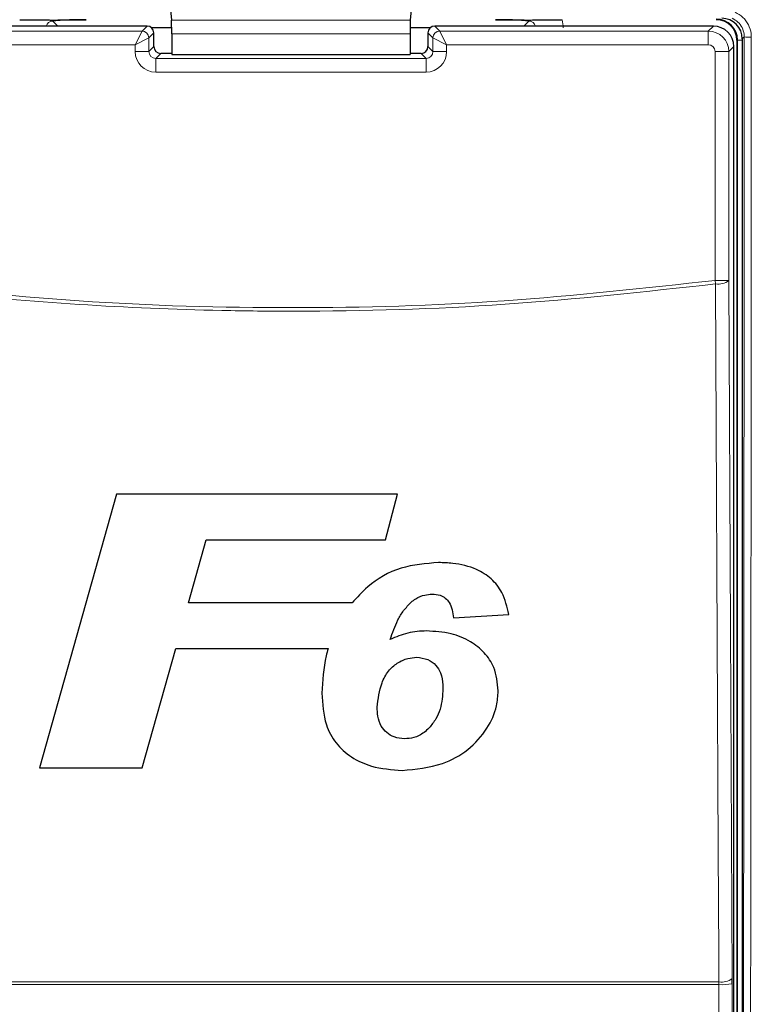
# Paper-space layout 'Blatt3' of a CAD drawing. Header units: millimetres. Extents: x 5 to 418, y 2 to 292.
# Tile 10 of 54: x 74 to 91, y 163 to 187. Entities that reach past the tile are written whole.
import ezdxf

# ---------------------------------------------------------------- set-up
doc = ezdxf.new("R2010")
doc.units = ezdxf.units.MM

psp = doc.layouts.new('Blatt3')

# ---------------------------------------------------------------- linework, layer by layer
at = {"color": 7, "linetype": 'Continuous', "lineweight": 25}
for p, q in [((77.2086, 187.3429), (77.2575, 186.8344)), ((83.1241, 187.3429), (83.0751, 186.8344)), ((76.6604, 186.6933), (69.8722, 186.6933)), ((77.2618, 186.6483), (76.7743, 186.6483)), ((76.8271, 186.1933), (76.8271, 186.5266)), ((77.2623, 186.5064), (77.2623, 186.0034)), ((83.0703, 186.5064), (83.0703, 186.0034)), ((83.5584, 186.6483), (83.0709, 186.6483)), ((83.5056, 186.5266), (83.5056, 186.1933)), ((90.4605, 186.6933), (83.6722, 186.6933)), ((91.033, 186.3492), (91.033, 148.7159)), ((91.1663, 186.3826), (91.1663, 148.717)), ((77.2623, 186.0266), (76.9937, 186.0266)), ((77.2623, 186.0034), (83.0703, 186.0034)), ((83.3389, 186.0266), (83.0703, 186.0266)), ((90.9604, 148.8717), (90.9604, 186.1934)), ((75.9144, 175.2848), (74.0434, 168.6181)), ((82.7614, 175.2848), (75.9144, 175.2848)), ((82.4676, 174.1736), (82.7614, 175.2848)), ((77.6706, 172.6352), (78.1033, 174.1736)), ((78.1033, 174.1736), (82.4676, 174.1736)), ((81.6581, 172.6352), (77.6706, 172.6352)), ((84.1288, 172.2719), (85.4749, 172.3531)), ((76.5448, 168.6181), (77.3594, 171.5241)), ((77.3594, 171.5241), (81.0738, 171.5241)), ((74.0434, 168.6181), (76.5448, 168.6181)), ((90.9182, 163.3533), (90.9179, 163.4844))]:
    psp.add_line(p, q, dxfattribs=at)
at = {"color": 7, "linetype": 'Continuous', "lineweight": 18}
for p, q in [((74.3659, 186.8161), (74.4887, 186.6933)), ((83.0751, 186.8344), (77.2575, 186.8344)), ((85.844, 186.6933), (85.9668, 186.8161)), ((69.9943, 186.5711), (76.5382, 186.5711)), ((76.3716, 186.2378), (76.5382, 186.5711)), ((76.5382, 186.5711), (76.6604, 186.6933)), ((76.8271, 186.5266), (76.7049, 186.4045)), ((83.0703, 186.5064), (77.2623, 186.5064)), ((83.6278, 186.4045), (83.5056, 186.5266)), ((83.6722, 186.6933), (83.7944, 186.5711)), ((83.7944, 186.5711), (83.961, 186.2378)), ((83.7944, 186.5711), (90.3383, 186.5711)), ((90.3383, 186.5711), (90.4605, 186.6933)), ((90.3383, 186.5711), (90.3383, 186.2378)), ((76.3716, 186.2378), (69.9943, 186.2378)), ((76.3716, 186.2378), (76.7049, 186.4045)), ((76.3716, 186.0711), (76.3716, 186.2378)), ((76.7049, 186.4045), (76.7049, 186.0711)), ((83.6278, 186.0711), (83.6278, 186.4045)), ((83.6278, 186.4045), (83.961, 186.2378)), ((83.961, 186.2378), (83.961, 186.0711)), ((90.3383, 186.2378), (83.961, 186.2378)), ((91.0476, 186.3492), (91.033, 186.3492)), ((91.0476, 186.3492), (91.1663, 186.3492)), ((91.0476, 148.7159), (91.0476, 186.3492)), ((91.2131, 186.4294), (91.1663, 186.3826)), ((76.3716, 186.0711), (76.7049, 186.0711)), ((76.7049, 186.0711), (76.8271, 186.1933)), ((76.9937, 186.0266), (76.8715, 185.9044)), ((83.4611, 185.9044), (83.3389, 186.0266)), ((83.5056, 186.1933), (83.6278, 186.0711)), ((83.961, 186.0711), (83.6278, 186.0711)), ((90.8382, 186.0712), (90.5049, 186.0712)), ((90.5049, 180.4962), (90.5049, 186.0712)), ((90.9604, 186.1934), (90.8382, 186.0712)), ((90.8382, 186.0712), (90.8382, 180.4962)), ((76.8715, 185.5711), (76.8715, 185.9044)), ((76.8715, 185.9044), (83.4611, 185.9044)), ((83.4611, 185.5711), (83.4611, 185.9044)), ((83.4611, 185.5711), (76.8715, 185.5711)), ((90.516, 180.4099), (90.5049, 180.4962)), ((90.8382, 180.4962), (90.5049, 180.4962)), ((90.5967, 163.3326), (69.7359, 163.3326)), ((69.7367, 163.3981), (90.596, 163.3981)), ((90.5967, 163.3326), (90.596, 163.3981)), ((90.9182, 163.3533), (90.934, 148.8981))]:
    psp.add_line(p, q, dxfattribs=at)
at = {"color": 7, "linetype": 'Continuous', "lineweight": 18, "flags": 128}
for points in [[(90.8382, 180.4962), (90.8779, 172.0122), (90.9179, 163.4844)], [(90.596, 163.3981), (90.5929, 164.042), (90.5808, 166.6175), (90.5324, 176.9198), (90.516, 180.4099)], [(90.6125, 148.8773), (90.6118, 149.5427), (90.6089, 152.2042), (90.5967, 163.3326)]]:
    psp.add_lwpolyline(points, dxfattribs=at)
at = {"color": 7, "linetype": 'Continuous', "lineweight": 25}
for centre, radius, start, end in [((90.533, 186.3492), 0.5146, 0, 90), ((90.533, 186.3492), 0.5, 0, 90), ((76.6604, 186.5266), 0.1667, 0.02044, 89.97956), ((83.6723, 186.5266), 0.1667, 90.02044, 179.97956)]:
    psp.add_arc(centre, radius, start, end, dxfattribs=at)
at = {"color": 7, "linetype": 'Continuous', "lineweight": 18}
for centre, radius, start, end in [((76.5382, 186.4044), 0.1667, 0.02044, 89.97956), ((83.7945, 186.4044), 0.1667, 90.02044, 179.97956), ((91.3431, 188.024), 1.5999, 265.33873, 271.51453), ((90.5852, 180.7962), 0.3925, 259.84532, 310.1364), ((90.665, 163.7841), 0.3921, 259.85332, 310.15136), ((90.6714, 164.6759), 1.3454, 266.81598, 280.57109)]:
    psp.add_arc(centre, radius, start, end, dxfattribs=at)
for centre, major_axis, ratio, start_param, end_param in [((74.3682, 186.6474), (0.1208, -0.1208), 0.9759379, 2.357564, 3.6635835), ((85.9645, 186.6474), (0.1208, 0.1208), 0.9759379, 5.7611944, 7.0672139), ((85.9645, 186.6474), (-0.5909, -0.5909), 0.9972647, 2.357564, 2.5991163), ((90.3382, 186.0711), (-0.3536, 0.3536), 0.9998985, 3.9271431, 5.4976349), ((90.3382, 186.0711), (0.1179, 0.1179), 0.9996955, 5.4979394, 7.0684312), ((76.8717, 186.0712), (-0.3537, -0.3537), 0.9996955, 5.4979394, 7.0684312), ((76.8717, 186.0712), (0.118, 0.118), 0.9984793, 2.3563468, 3.9268385), ((83.461, 186.0712), (0.3537, -0.3537), 0.9996955, 5.4979394, 7.0684312), ((83.461, 186.0712), (0.118, -0.118), 0.9984793, 5.4979394, 7.0684312)]:
    psp.add_ellipse(centre, major_axis=major_axis, ratio=ratio, start_param=start_param, end_param=end_param, dxfattribs=at)
at = {"color": 7, "linetype": 'Continuous', "lineweight": 25}
for centre, major_axis, ratio, start_param, end_param in [((77.2565, 186.5064), (0, 0.3333), 0.0174551, 4.712389, 6.103873), ((83.0761, 186.5064), (0, 0.3333), 0.0174551, 0.1793123, 1.5707963), ((90.6662, 186.3825), (0.3537, 0.3537), 0.9996955, 5.4979394, 7.0684312), ((90.4604, 186.1933), (0.3536, -0.3536), 0.9998985, 0.7855505, 2.3560422), ((76.9939, 186.1934), (0.118, 0.118), 0.9984793, 2.3563468, 3.9268385), ((83.3388, 186.1934), (0.118, -0.118), 0.9984793, 5.4979394, 7.0684312)]:
    psp.add_ellipse(centre, major_axis=major_axis, ratio=ratio, start_param=start_param, end_param=end_param, dxfattribs=at)
at = {"color": 7, "linetype": 'Continuous', "lineweight": 18}
for points, knots in [([(90.9945, 187.0323), (91.0598, 186.9946), (91.1904, 186.919), (91.3239, 186.7317), (91.3801, 186.5582), (91.3843, 186.4541), (91.3854, 186.4247)], [0, 0, 0, 0, 0.2946916, 0.5893405, 0.8841722, 1, 1, 1, 1]), ([(91.2131, 186.4294), (91.2122, 186.4514), (91.2092, 186.5296), (91.167, 186.6597), (91.0671, 186.8002), (90.9692, 186.8569), (90.9202, 186.8852)], [0, 0, 0, 0, 0.11584913, 0.41074499, 0.70540532, 1, 1, 1, 1]), ([(91.1823, 148.6368), (91.189, 154.9305), (91.2022, 167.52), (91.2095, 180.1256), (91.2131, 186.4294)], [0, 0, 0, 0, 0.4999168, 1, 1, 1, 1]), ([(91.3854, 186.4247), (91.3854, 186.3136), (91.3851, 185.7583), (91.3839, 183.4259), (91.3786, 174.0972), (91.3692, 162.0496), (91.3581, 151.7889), (91.3546, 148.626)], [0, 0, 0, 0, 0.0088087, 0.0440433, 0.1849823, 0.7487663, 1, 1, 1, 1]), ([(69.8277, 180.4962), (71.5511, 180.306), (75.0051, 179.9247), (80.1964, 179.7826), (85.3758, 179.9294), (88.7929, 180.307), (90.5049, 180.4962)], [0, 0, 0, 0, 0.2508222, 0.5026819, 0.7508343, 1, 1, 1, 1]), ([(90.516, 180.4099), (88.8092, 180.2215), (85.3886, 179.844), (81.3653, 179.7279), (77.9014, 179.7612), (75.0001, 179.8866), (72.1115, 180.1296), (70.3871, 180.3402), (69.8166, 180.4099)], [0, 0, 0, 0, 0.24814358, 0.4972894, 0.58114341, 0.7488807, 0.91692928, 1, 1, 1, 1])]:
    psp.add_open_spline(points, degree=3, knots=knots, dxfattribs=at)
at = {"color": 7, "linetype": 'Continuous', "lineweight": 25}
for points, knots in [([(73.5579, 186.8492), (73.6414, 186.8491), (73.8082, 186.8487), (74.0172, 186.8466), (74.1655, 186.8442), (74.2549, 186.8422), (74.3105, 186.8412), (74.3415, 186.8408), (74.3621, 186.8407), (74.3842, 186.8408), (74.4313, 186.8412), (74.5542, 186.844), (74.7506, 186.8474), (75.0146, 186.8491), (75.1379, 186.8492), (75.1773, 186.8492)], [0, 0, 0, 0, 0.1279845, 0.2556052, 0.3628065, 0.4421849, 0.4757382, 0.4878772, 0.4979054, 0.5079892, 0.5213852, 0.5795548, 0.810063, 0.9393939, 1, 1, 1, 1]), ([(75.1773, 186.8492), (75.0945, 186.8488), (74.929, 186.8479), (74.6864, 186.8405), (74.5108, 186.8301), (74.415, 186.8211), (74.3746, 186.817), (74.3663, 186.8161), (74.3659, 186.8161)], [0, 0, 0, 0, 0.2277963, 0.4550935, 0.7542501, 0.9491917, 0.9972546, 1, 1, 1, 1]), ([(85.1553, 186.8492), (85.2392, 186.849), (85.4066, 186.8487), (85.6178, 186.8466), (85.7562, 186.8443), (85.8506, 186.8424), (85.9028, 186.8412), (85.9484, 186.8408), (85.9686, 186.8407), (85.9904, 186.8408), (86.0364, 186.8413), (86.1603, 186.8441), (86.361, 186.8475), (86.6233, 186.8491), (86.7407, 186.8492), (86.7747, 186.8492)], [0, 0, 0, 0, 0.1285765, 0.2567737, 0.3662028, 0.4233865, 0.4807326, 0.4926999, 0.5020936, 0.5114973, 0.5265389, 0.585134, 0.819275, 0.9475433, 1, 1, 1, 1]), ([(85.9668, 186.8161), (85.9663, 186.8161), (85.958, 186.817), (85.9177, 186.8211), (85.8218, 186.8301), (85.6462, 186.8405), (85.4036, 186.8479), (85.2382, 186.8488), (85.1553, 186.8492)], [0, 0, 0, 0, 0.00274543, 0.05080831, 0.24574994, 0.54490651, 0.77220368, 1, 1, 1, 1]), ([(83.7672, 173.6181), (83.4558, 173.5939), (82.8302, 173.5453), (82.1047, 173.1337), (81.779, 172.7702), (81.6581, 172.6352)], [0, 0, 0, 0, 0.3837768, 0.7711572, 1, 1, 1, 1]), ([(85.4749, 172.3531), (85.433, 172.537), (85.3598, 172.8578), (85.0636, 173.2381), (84.6486, 173.4962), (84.1956, 173.6048), (83.8816, 173.6145), (83.7672, 173.6181)], [0, 0, 0, 0, 0.242898, 0.4237478, 0.6045665, 0.8558512, 1, 1, 1, 1]), ([(83.0981, 172.6525), (83.1344, 172.6815), (83.2313, 172.759), (83.4071, 172.8359), (83.5475, 172.8449), (83.6089, 172.8489)], [0, 0, 0, 0, 0.251222, 0.6721781, 1, 1, 1, 1]), ([(83.6089, 172.8489), (83.6743, 172.8445), (83.7883, 172.8368), (83.9325, 172.7587), (84.0418, 172.6385), (84.1032, 172.4675), (84.1201, 172.338), (84.1288, 172.2719)], [0, 0, 0, 0, 0.2181803, 0.3806491, 0.5437188, 0.7674666, 1, 1, 1, 1]), ([(82.5863, 171.7451), (82.6424, 171.9056), (82.7278, 172.1498), (82.9068, 172.4551), (83.0337, 172.5861), (83.0981, 172.6525)], [0, 0, 0, 0, 0.4861531, 0.7393125, 1, 1, 1, 1]), ([(83.4697, 171.9514), (83.3932, 171.9488), (83.2401, 171.9435), (82.9374, 171.8932), (82.7265, 171.8042), (82.5863, 171.7451)], [0, 0, 0, 0, 0.25056736, 0.50164579, 1, 1, 1, 1]), ([(85.2185, 170.4891), (85.2005, 170.6866), (85.1696, 171.0263), (84.8928, 171.4361), (84.53, 171.7172), (84.0458, 171.9185), (83.6716, 171.9399), (83.4697, 171.9514)], [0, 0, 0, 0, 0.2335403, 0.4017202, 0.5694332, 0.7676612, 1, 1, 1, 1]), ([(81.0738, 171.5241), (81.0568, 171.4633), (80.9582, 171.1094), (80.9393, 170.7416), (80.9236, 170.437)], [0, 0, 0, 0, 0.1717276, 1, 1, 1, 1]), ([(82.2698, 170.0935), (82.2927, 170.2944), (82.3283, 170.6053), (82.523, 170.9717), (82.7492, 171.1765), (82.9913, 171.2898), (83.1572, 171.3043), (83.2273, 171.3104)], [0, 0, 0, 0, 0.355806, 0.5506997, 0.7156312, 0.8799478, 1, 1, 1, 1]), ([(83.2273, 171.3104), (83.3224, 171.2996), (83.4988, 171.2797), (83.7041, 171.1262), (83.8358, 170.9099), (83.8693, 170.7083), (83.8718, 170.5806), (83.8723, 170.5502)], [0, 0, 0, 0, 0.2466372, 0.4576364, 0.6531619, 0.9172678, 1, 1, 1, 1]), ([(80.9236, 170.437), (80.9367, 170.1743), (80.9582, 169.7436), (81.2453, 169.2042), (81.6348, 168.8563), (82.19, 168.6032), (82.6234, 168.5721), (82.8768, 168.554)], [0, 0, 0, 0, 0.2577792, 0.422516, 0.5870403, 0.7585544, 1, 1, 1, 1]), ([(82.8768, 168.554), (83.2108, 168.5841), (83.7836, 168.6357), (84.5026, 169.0331), (84.9509, 169.5368), (85.1897, 170.049), (85.2106, 170.3677), (85.2185, 170.4891)], [0, 0, 0, 0, 0.2923013, 0.501145, 0.7100044, 0.88957, 1, 1, 1, 1]), ([(83.8723, 170.5502), (83.8611, 170.3792), (83.8443, 170.1221), (83.705, 169.7982), (83.5924, 169.6596), (83.5348, 169.5886)], [0, 0, 0, 0, 0.49208251, 0.74009912, 1, 1, 1, 1]), ([(82.9358, 169.3232), (82.8496, 169.3311), (82.6916, 169.3456), (82.4928, 169.4654), (82.3457, 169.6411), (82.2788, 169.8636), (82.2726, 170.0209), (82.2698, 170.0935)], [0, 0, 0, 0, 0.2189956, 0.4008855, 0.5829924, 0.8075343, 1, 1, 1, 1]), ([(83.5348, 169.5886), (83.4948, 169.55), (83.388, 169.4469), (83.1806, 169.3412), (83.011, 169.3287), (82.9358, 169.3232)], [0, 0, 0, 0, 0.250543, 0.6680458, 1, 1, 1, 1])]:
    psp.add_open_spline(points, degree=3, knots=knots, dxfattribs=at)

doc.saveas('drawing.dxf')
